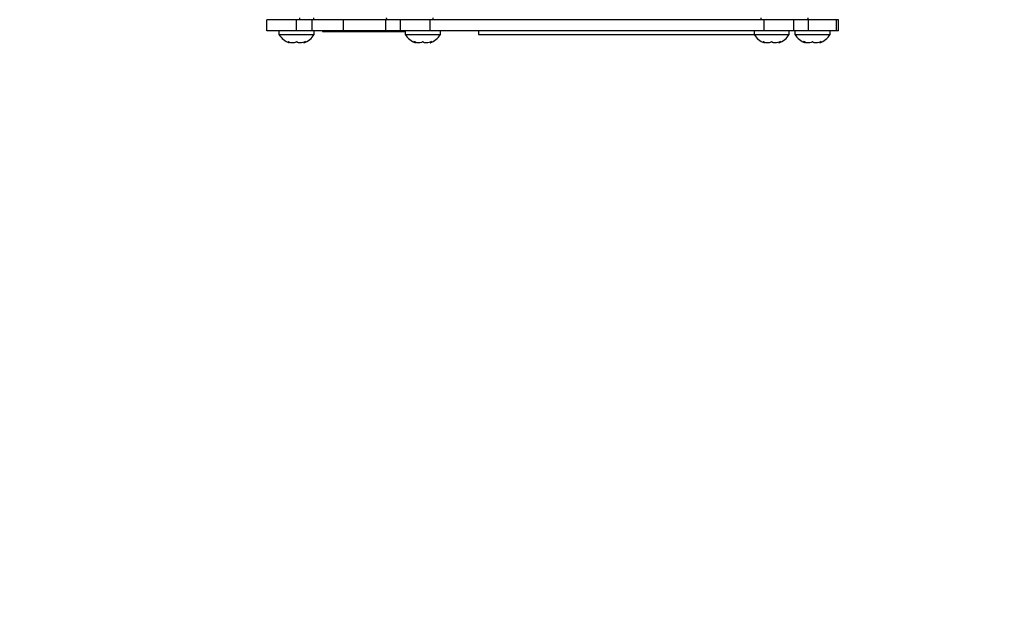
# Model space of a CAD drawing. Extents: x 0 to 16820, y 0 to 11880.
# Tile 6 of 78: x 8056 to 8321, y 5514 to 5675. Entities that reach past the tile are written whole.
import ezdxf

# ---------------------------------------------------------------- set-up
doc = ezdxf.new("R2010")
doc.units = 0
doc.header["$LTSCALE"] = 20
doc.layers.get('0').update_dxf_attribs({"linetype": 'CONTINUOUS'})
doc.styles.add('SLDTEXTSTYLE0', font='TXT', dxfattribs={"width": 0.605})
doc.dimstyles.new('SLDDIMSTYLE1', dxfattribs={"dimtxt": 100, "dimasz": 100, "dimexe": 0, "dimexo": 0.0625, "dimgap": 25, "dimtad": 1, "dimdec": 4, "dimlfac": 20, "dimzin": 12, "dimtxsty": 'SLDTEXTSTYLE0', "dimsah": 1, "dimcen": 0.09, "dimadec": 1, "dimazin": 3, "dimtfac": 1, "dimtofl": 0, "dimtmove": 0, "dimatfit": 3, "dimtolj": 1, "dimtzin": 12})

# ---------------------------------------------------------------- blocks, each defined once
blk = doc.blocks.new('_D_3')
at = {"color": 7, "linetype": 'CONTINUOUS'}
for p, q in [((7831.16, 6507.87), (11819.08, 6507.87)), ((4317.75, 5895.41), (3824.45, 5808.43))]:
    blk.add_line(p, q, dxfattribs=at)
blk.add_arc((7791.16, 6507.87), 3997.91, 190, 0, dxfattribs=at)
for points in [[(11789.08, 6507.87), (11772.83, 6408.07), (11802.82, 6407.69)], [(3853.99, 5813.64), (3857.85, 5712.6), (3887.32, 5718.17)]]:
    blk.add_solid(points, dxfattribs=at)
at = {"color": 7, "linetype": 'CONTINUOUS', "insert": (7986.83, 2641.21), "char_height": 100, "attachment_point": 1, "rotation": 5, "style": 'SLDTEXTSTYLE0'}
blk.add_mtext('170°', dxfattribs=at)

msp = doc.modelspace()

# ---------------------------------------------------------------- linework, layer by layer
at = {"color": 8, "linetype": 'CONTINUOUS'}
for p, q in [((8130.9577202, 5675.3628946), (8130.9577202, 5674.8716331)), ((8134.7010409, 5675.3628946), (8134.7010409, 5674.8716331)), ((8166.9577037, 5674.8716331), (8166.9577037, 5675.3628946)), ((8255.3717469, 5674.8716331), (8255.3717469, 5675.3628946)), ((8130.1647102, 5671.8716121), (8130.1647102, 5674.8716331)), ((8134.3272303, 5671.8716121), (8134.3272303, 5674.8716331)), ((8142.7793478, 5671.8716121), (8142.7793478, 5674.8716331)), ((8154.2047237, 5671.8716121), (8154.2047237, 5674.8716331)), ((8166.1647235, 5671.8716121), (8166.1647235, 5674.8716331)), ((8256.1647271, 5671.8716121), (8256.1647271, 5674.8716331)), ((8268.1247269, 5671.8716121), (8268.1247269, 5674.8716331)), ((8275.6130074, 5671.8716121), (8275.6130074, 5674.8716331))]:
    msp.add_line(p, q, dxfattribs=at)
at = {"color": 7, "linetype": 'CONTINUOUS'}
for p, q in [((8122.1647237, 5671.8716121), (8122.1647237, 5674.8716331)), ((8130.1647102, 5674.8716331), (8122.1647237, 5674.8716331)), ((8134.3272303, 5674.8716331), (8130.1647102, 5674.8716331)), ((8142.7793478, 5674.8716331), (8134.3272303, 5674.8716331)), ((8154.2047237, 5674.8716331), (8142.7793478, 5674.8716331)), ((8158.1647371, 5674.8716331), (8154.2047237, 5674.8716331)), ((8158.1647371, 5671.8716121), (8158.1647371, 5674.8716331)), ((8166.1647235, 5674.8716331), (8158.1647371, 5674.8716331)), ((8256.1647271, 5674.8716331), (8166.1647235, 5674.8716331)), ((8264.1647135, 5674.8716331), (8256.1647271, 5674.8716331)), ((8264.1647135, 5671.8716121), (8264.1647135, 5674.8716331)), ((8268.1247269, 5674.8716331), (8264.1647135, 5674.8716331)), ((8275.6130074, 5674.8716331), (8268.1247269, 5674.8716331)), ((8276.1647378, 5674.8716331), (8275.6130074, 5674.8716331)), ((8276.1647378, 5671.8716121), (8276.1647378, 5674.8716331)), ((8130.1647102, 5671.8716121), (8122.1647237, 5671.8716121)), ((8125.4147266, 5671.8716121), (8125.4147266, 5670.871625)), ((8125.4147266, 5670.871625), (8134.9147235, 5670.871625)), ((8134.3272303, 5671.8716121), (8130.1647102, 5671.8716121)), ((8142.7793478, 5671.8716121), (8134.3272303, 5671.8716121)), ((8134.9147235, 5670.871625), (8134.9147235, 5671.8716121)), ((8137.1647094, 5671.8716121), (8137.1647094, 5671.6716385)), ((8137.1647094, 5671.6716385), (8159.4147359, 5671.6716385)), ((8154.2047237, 5671.8716121), (8142.7793478, 5671.8716121)), ((8158.1647371, 5671.8716121), (8154.2047237, 5671.8716121)), ((8166.1647235, 5671.8716121), (8158.1647371, 5671.8716121)), ((8159.4147359, 5671.8716121), (8159.4147359, 5670.871625)), ((8159.4147359, 5670.871625), (8168.9147328, 5670.871625)), ((8256.1647271, 5671.8716121), (8166.1647235, 5671.8716121)), ((8168.9147328, 5670.871625), (8168.9147328, 5671.8716121)), ((8179.164735, 5671.8716121), (8179.164735, 5670.871625)), ((8179.164735, 5670.871625), (8253.4147178, 5670.871625)), ((8253.4147178, 5671.8716121), (8253.4147178, 5670.871625)), ((8253.4147178, 5670.871625), (8262.9147147, 5670.871625)), ((8264.1647135, 5671.8716121), (8256.1647271, 5671.8716121)), ((8262.9147147, 5670.871625), (8262.9147147, 5671.8716121)), ((8268.1247269, 5671.8716121), (8264.1647135, 5671.8716121)), ((8264.4147252, 5671.8716121), (8264.4147252, 5670.871625)), ((8264.4147252, 5670.871625), (8273.9147221, 5670.871625)), ((8275.6130074, 5671.8716121), (8268.1247269, 5671.8716121)), ((8273.9147221, 5670.871625), (8273.9147221, 5671.8716121)), ((8276.1647378, 5671.8716121), (8275.6130074, 5671.8716121)), ((8128.1952535, 5668.5979462), (8128.1952535, 5668.8070989)), ((8132.1341966, 5668.8135958), (8132.1341966, 5668.5979462)), ((8162.195233, 5668.5979462), (8162.195233, 5668.8070989)), ((8166.1342059, 5668.8135958), (8166.1342059, 5668.5979462)), ((8256.1952447, 5668.5979462), (8256.1952447, 5668.8070989)), ((8260.1342176, 5668.8135958), (8260.1342176, 5668.5979462)), ((8267.1952521, 5668.5979462), (8267.1952521, 5668.8070989)), ((8271.1341952, 5668.8135958), (8271.1341952, 5668.5979462))]:
    msp.add_line(p, q, dxfattribs=at)
at = {"color": 8, "linetype": 'CONTINUOUS', "flags": 128}
for points in [[(8154.3307577, 5675.3628946), (8154.3378209, 5675.2666331), (8154.3565665, 5675.1742459), (8154.3863391, 5675.0893092), (8154.4259762, 5675.0150419), (8154.4740175, 5674.9540663), (8154.5286452, 5674.908886), (8154.5878028, 5674.8810506), (8154.6492552, 5674.8716331)], [(8267.6801954, 5674.8716331), (8267.7416478, 5674.8810506), (8267.8008054, 5674.908886), (8267.8554331, 5674.9540663), (8267.9034744, 5675.0150419), (8267.9431115, 5675.0893092), (8267.9728841, 5675.1742459), (8267.9916297, 5675.2666331), (8267.9986929, 5675.3628946)]]:
    msp.add_lwpolyline(points, dxfattribs=at)
at = {"color": 7, "linetype": 'CONTINUOUS'}
for centre, radius, start, end in [((7791.1647235, 6507.8716374), 3487, 190, 170), ((7791.1647235, 6507.8716374), 1348, 190, 170), ((8130.4295575, 5674.1657898), 6, 213.300176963, 248.152718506), ((8129.8998895, 5674.1657898), 6, 291.89272945, 326.699823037), ((8164.4295575, 5674.1657898), 6, 213.300176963, 248.152718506), ((8163.8998895, 5674.1657898), 6, 291.89272945, 326.699823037), ((8258.4295575, 5674.1657898), 6, 213.300176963, 248.152718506), ((8257.8998895, 5674.1657898), 6, 291.89272945, 326.699823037), ((8269.4295575, 5674.1657898), 6, 213.300176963, 248.152718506), ((8268.8998895, 5674.1657898), 6, 291.89272945, 326.699823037)]:
    msp.add_arc(centre, radius, start, end, dxfattribs=at)
for points, knots in [([(8142.7929078, 5674.8716331), (8142.3014721, 5674.8716331), (8141.0049043, 5674.8716331), (8138.2342373, 5674.8716331), (8135.8787663, 5674.8716331), (8134.7010409, 5674.8716331)], [0, 0, 0, 0, 0.2338293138, 0.6169179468, 1, 1, 1, 1]), ([(8130.1647102, 5668.9782238), (8130.0470411, 5668.8746175), (8129.8098379, 5668.6657625), (8129.2327294, 5668.567719), (8128.6007716, 5668.6478715), (8128.1168231, 5668.8125453), (8127.8553587, 5668.9423689), (8127.783147, 5668.9782238)], [0, 0, 0, 0, 0.2469136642, 0.497741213, 0.7104259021, 0.920024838, 1, 1, 1, 1]), ([(8127.783147, 5668.9782238), (8127.8901659, 5668.878542), (8128.105904, 5668.6775948), (8128.2268049, 5668.5683332), (8128.1944927, 5668.5980219), (8128.194121, 5668.5983634)], [0, 0, 0, 0, 0.4931676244, 0.9941698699, 1, 1, 1, 1]), ([(8132.5463031, 5668.9782238), (8132.3173022, 5668.874618), (8131.8556824, 5668.6657696), (8131.1693403, 5668.567717), (8130.6259014, 5668.6478738), (8130.3220962, 5668.8125313), (8130.1987681, 5668.9423684), (8130.1647102, 5668.9782238)], [0, 0, 0, 0, 0.2469309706, 0.49776304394, 0.71044500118, 0.92003736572, 1, 1, 1, 1]), ([(8132.1343754, 5668.5974694), (8132.1343158, 5668.5974296), (8132.0949827, 5668.5712041), (8132.2083063, 5668.6602687), (8132.3685238, 5668.8115577), (8132.5078271, 5668.942153), (8132.5463031, 5668.9782238)], [0, 0, 0, 0, 0.0006430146, 0.4237986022, 0.840851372, 1, 1, 1, 1]), ([(8164.1647195, 5668.9782238), (8164.0470392, 5668.874618), (8163.8098159, 5668.6657664), (8163.2327149, 5668.5677152), (8162.6007681, 5668.6478838), (8162.1168145, 5668.8125278), (8161.8553578, 5668.9423683), (8161.7831563, 5668.9782238)], [0, 0, 0, 0, 0.2469197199, 0.4977481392, 0.7104245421, 0.9200334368, 1, 1, 1, 1]), ([(8161.7831563, 5668.9782238), (8161.8901752, 5668.878542), (8162.1059133, 5668.6775948), (8162.2268142, 5668.5683332), (8162.194502, 5668.5980219), (8162.1941303, 5668.5983634)], [0, 0, 0, 0, 0.4931676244, 0.9941698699, 1, 1, 1, 1]), ([(8166.5462826, 5668.9782238), (8166.3172912, 5668.8746175), (8165.8556821, 5668.6657642), (8165.1693498, 5668.5677194), (8164.6258785, 5668.6478673), (8164.3221054, 5668.8125345), (8164.1987779, 5668.9423685), (8164.1647195, 5668.9782238)], [0, 0, 0, 0, 0.2469236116, 0.4977574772, 0.7104487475, 0.9200367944, 1, 1, 1, 1]), ([(8166.1343549, 5668.5974694), (8166.1343052, 5668.5974296), (8166.101357, 5668.5710695), (8166.2053323, 5668.6603299), (8166.3687432, 5668.8115544), (8166.5078582, 5668.942152), (8166.5462826, 5668.9782238)], [0, 0, 0, 0, 0.0006397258, 0.4237995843, 0.8408497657, 1, 1, 1, 1]), ([(8258.1647311, 5668.9782238), (8258.0470509, 5668.874618), (8257.8098276, 5668.6657664), (8257.2327266, 5668.5677152), (8256.6007798, 5668.6478838), (8256.1168261, 5668.8125278), (8255.8553695, 5668.9423683), (8255.783168, 5668.9782238)], [0, 0, 0, 0, 0.2469197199, 0.4977481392, 0.7104245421, 0.9200334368, 1, 1, 1, 1]), ([(8255.783168, 5668.9782238), (8255.8901704, 5668.8785417), (8256.1058775, 5668.6775917), (8256.2268262, 5668.568333), (8256.1945137, 5668.5980219), (8256.194142, 5668.5983634)], [0, 0, 0, 0, 0.4931621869, 0.9941698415, 1, 1, 1, 1]), ([(8260.5462943, 5668.9782238), (8260.3173033, 5668.8746176), (8259.8556951, 5668.6657645), (8259.1693565, 5668.567718), (8258.6259007, 5668.6478723), (8258.3220713, 5668.8125253), (8258.1987781, 5668.9423682), (8258.1647311, 5668.9782238)], [0, 0, 0, 0, 0.24692324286, 0.49775673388, 0.71044768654, 0.92004123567, 1, 1, 1, 1]), ([(8260.1343666, 5668.5974694), (8260.1343169, 5668.5974296), (8260.1013689, 5668.5710696), (8260.2052901, 5668.6603328), (8260.3687575, 5668.8115525), (8260.5078708, 5668.9421519), (8260.5462943, 5668.9782238)], [0, 0, 0, 0, 0.00063972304, 0.42379529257, 0.84085045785, 1, 1, 1, 1]), ([(8269.1647087, 5668.9782238), (8269.0470309, 5668.8746173), (8268.8097983, 5668.6657516), (8268.2327983, 5668.5677195), (8267.6007365, 5668.647876), (8267.1168232, 5668.8125453), (8266.8553576, 5668.9423689), (8266.7831455, 5668.9782238)], [0, 0, 0, 0, 0.2469113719, 0.497761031, 0.7104285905, 0.9200255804, 1, 1, 1, 1]), ([(8266.7831455, 5668.9782238), (8266.890223, 5668.8784883), (8267.1060789, 5668.6774328), (8267.2263907, 5668.5687125), (8267.1944913, 5668.5980218), (8267.1941196, 5668.5983634)], [0, 0, 0, 0, 0.493129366, 0.9940927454, 1, 1, 1, 1]), ([(8271.5463017, 5668.9782238), (8271.3172982, 5668.8746189), (8270.8556732, 5668.6657722), (8270.1693915, 5668.5677104), (8269.6258205, 5668.6478996), (8269.3221156, 5668.8125154), (8269.1987685, 5668.9423678), (8269.1647087, 5668.9782238)], [0, 0, 0, 0, 0.24692960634, 0.49776029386, 0.71041739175, 0.9200378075, 1, 1, 1, 1]), ([(8271.134374, 5668.5974694), (8271.1343243, 5668.5974296), (8271.1049065, 5668.5738936), (8271.2036326, 5668.6590007), (8271.3688991, 5668.8116599), (8271.5079072, 5668.9421751), (8271.5463017, 5668.9782238)], [0, 0, 0, 0, 0.0007167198, 0.4238396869, 0.8408627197, 1, 1, 1, 1])]:
    msp.add_open_spline(points, degree=3, knots=knots, dxfattribs=at)

# ---------------------------------------------------------------- dimensions: what is measured, and where the dimension line sits
dim = msp.add_angular_dim_2l(base=(8139.6056329, 2525.1738183), line1=((4357.1400888, 5902.3604418), (6463.6438724, 6273.7938939)), line2=((6833.3630896, 6507.8716374), (7791.1647235, 6507.8716374)), dimstyle='SLDDIMSTYLE1', dxfattribs=at)
dim.commit()
dim.dimension.update_dxf_attribs({"geometry": '_D_3', "text_midpoint": (8139.6056329, 2525.1738183), "dimtype": 162})

doc.saveas('drawing.dxf')
